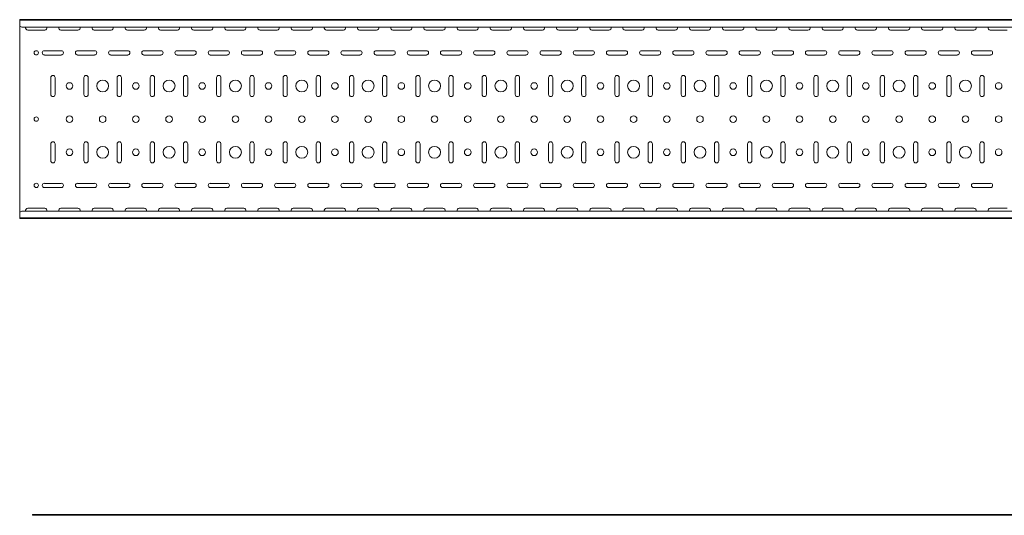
# Model space of a CAD drawing. Header units: millimetres. Extents: x -792 to 3872, y -6969 to -452.
# Tile 15 of 21: x 825 to 2309, y -3363 to -2616. Entities that reach past the tile are written whole.
import ezdxf

# ---------------------------------------------------------------- set-up
doc = ezdxf.new("R2010")
doc.units = ezdxf.units.MM

msp = doc.modelspace()

# ---------------------------------------------------------------- linework, layer by layer
at = {"color": 7, "linetype": 'Continuous', "lineweight": 15}
for p, q in [((3825.5, -2615.6), (825.5, -2615.6)), ((825.5, -2616.6), (825.5, -2615.6)), ((3825.5, -2616.6), (825.5, -2616.6)), ((825.5, -2625.1), (825.5, -2616.6)), ((825.5, -2625.4), (825.5, -2625.1)), ((825.5, -2625.4), (828.5, -2626.8)), ((825.5, -2625.4), (825.5, -2905.8)), ((3822.5, -2626.8), (828.5, -2626.8)), ((837.7, -2631.4), (863.2, -2631.4)), ((887.7, -2631.4), (913.2, -2631.4)), ((937.7, -2631.4), (963.2, -2631.4)), ((987.7, -2631.4), (1013.2, -2631.4)), ((1037.7, -2631.4), (1063.2, -2631.4)), ((1087.7, -2631.4), (1113.2, -2631.4)), ((1137.7, -2631.4), (1163.2, -2631.4)), ((1187.7, -2631.4), (1213.2, -2631.4)), ((1237.7, -2631.4), (1263.2, -2631.4)), ((1287.7, -2631.4), (1313.2, -2631.4)), ((1337.7, -2631.4), (1363.2, -2631.4)), ((1387.7, -2631.4), (1413.2, -2631.4)), ((1437.7, -2631.4), (1463.2, -2631.4)), ((1487.7, -2631.4), (1513.2, -2631.4)), ((1537.7, -2631.4), (1563.2, -2631.4)), ((1587.7, -2631.4), (1613.2, -2631.4)), ((1637.7, -2631.4), (1663.2, -2631.4)), ((1687.7, -2631.4), (1713.2, -2631.4)), ((1737.7, -2631.4), (1763.2, -2631.4)), ((1787.7, -2631.4), (1813.2, -2631.4)), ((1837.7, -2631.4), (1863.2, -2631.4)), ((1887.7, -2631.4), (1913.2, -2631.4)), ((1937.7, -2631.4), (1963.2, -2631.4)), ((1987.7, -2631.4), (2013.2, -2631.4)), ((2037.7, -2631.4), (2063.2, -2631.4)), ((2087.7, -2631.4), (2113.2, -2631.4)), ((2137.7, -2631.4), (2163.2, -2631.4)), ((2187.7, -2631.4), (2213.2, -2631.4)), ((2237.7, -2631.4), (2263.2, -2631.4)), ((2287.7, -2631.4), (2313.2, -2631.4)), ((888.2, -2662.4), (862.7, -2662.4)), ((862.7, -2668.9), (888.2, -2668.9)), ((938.2, -2662.4), (912.7, -2662.4)), ((912.7, -2668.9), (938.2, -2668.9)), ((988.2, -2662.4), (962.7, -2662.4)), ((962.7, -2668.9), (988.2, -2668.9)), ((1038.2, -2662.4), (1012.7, -2662.4)), ((1012.7, -2668.9), (1038.2, -2668.9)), ((1088.2, -2662.4), (1062.7, -2662.4)), ((1062.7, -2668.9), (1088.2, -2668.9)), ((1138.2, -2662.4), (1112.7, -2662.4)), ((1112.7, -2668.9), (1138.2, -2668.9)), ((1188.2, -2662.4), (1162.7, -2662.4)), ((1162.7, -2668.9), (1188.2, -2668.9)), ((1238.2, -2662.4), (1212.7, -2662.4)), ((1212.7, -2668.9), (1238.2, -2668.9)), ((1288.2, -2662.4), (1262.7, -2662.4)), ((1262.7, -2668.9), (1288.2, -2668.9)), ((1338.2, -2662.4), (1312.7, -2662.4)), ((1312.7, -2668.9), (1338.2, -2668.9)), ((1388.2, -2662.4), (1362.7, -2662.4)), ((1362.7, -2668.9), (1388.2, -2668.9)), ((1438.2, -2662.4), (1412.7, -2662.4)), ((1412.7, -2668.9), (1438.2, -2668.9)), ((1488.2, -2662.4), (1462.7, -2662.4)), ((1462.7, -2668.9), (1488.2, -2668.9)), ((1538.2, -2662.4), (1512.7, -2662.4)), ((1512.7, -2668.9), (1538.2, -2668.9)), ((1588.2, -2662.4), (1562.7, -2662.4)), ((1562.7, -2668.9), (1588.2, -2668.9)), ((1638.2, -2662.4), (1612.7, -2662.4)), ((1612.7, -2668.9), (1638.2, -2668.9)), ((1688.2, -2662.4), (1662.7, -2662.4)), ((1662.7, -2668.9), (1688.2, -2668.9)), ((1738.2, -2662.4), (1712.7, -2662.4)), ((1712.7, -2668.9), (1738.2, -2668.9)), ((1788.2, -2662.4), (1762.7, -2662.4)), ((1762.7, -2668.9), (1788.2, -2668.9)), ((1838.2, -2662.4), (1812.7, -2662.4)), ((1812.7, -2668.9), (1838.2, -2668.9)), ((1888.2, -2662.4), (1862.7, -2662.4)), ((1862.7, -2668.9), (1888.2, -2668.9)), ((1938.2, -2662.4), (1912.7, -2662.4)), ((1912.7, -2668.9), (1938.2, -2668.9)), ((1988.2, -2662.4), (1962.7, -2662.4)), ((1962.7, -2668.9), (1988.2, -2668.9)), ((2038.2, -2662.4), (2012.7, -2662.4)), ((2012.7, -2668.9), (2038.2, -2668.9)), ((2088.2, -2662.4), (2062.7, -2662.4)), ((2062.7, -2668.9), (2088.2, -2668.9)), ((2138.2, -2662.4), (2112.7, -2662.4)), ((2112.7, -2668.9), (2138.2, -2668.9)), ((2188.2, -2662.4), (2162.7, -2662.4)), ((2162.7, -2668.9), (2188.2, -2668.9)), ((2238.2, -2662.4), (2212.7, -2662.4)), ((2212.7, -2668.9), (2238.2, -2668.9)), ((2288.2, -2662.4), (2262.7, -2662.4)), ((2262.7, -2668.9), (2288.2, -2668.9)), ((872.2, -2702.9), (872.2, -2728.4)), ((878.7, -2728.4), (878.7, -2702.9)), ((922.2, -2702.9), (922.2, -2728.4)), ((928.7, -2728.4), (928.7, -2702.9)), ((972.2, -2702.9), (972.2, -2728.4)), ((978.7, -2728.4), (978.7, -2702.9)), ((1022.2, -2702.9), (1022.2, -2728.4)), ((1028.7, -2728.4), (1028.7, -2702.9)), ((1072.2, -2702.9), (1072.2, -2728.4)), ((1078.7, -2728.4), (1078.7, -2702.9)), ((1122.2, -2702.9), (1122.2, -2728.4)), ((1128.7, -2728.4), (1128.7, -2702.9)), ((1172.2, -2702.9), (1172.2, -2728.4)), ((1178.7, -2728.4), (1178.7, -2702.9)), ((1222.2, -2702.9), (1222.2, -2728.4)), ((1228.7, -2728.4), (1228.7, -2702.9)), ((1272.2, -2702.9), (1272.2, -2728.4)), ((1278.7, -2728.4), (1278.7, -2702.9)), ((1322.2, -2702.9), (1322.2, -2728.4)), ((1328.7, -2728.4), (1328.7, -2702.9)), ((1372.2, -2702.9), (1372.2, -2728.4)), ((1378.7, -2728.4), (1378.7, -2702.9)), ((1422.2, -2702.9), (1422.2, -2728.4)), ((1428.7, -2728.4), (1428.7, -2702.9)), ((1472.2, -2702.9), (1472.2, -2728.4)), ((1478.7, -2728.4), (1478.7, -2702.9)), ((1522.2, -2702.9), (1522.2, -2728.4)), ((1528.7, -2728.4), (1528.7, -2702.9)), ((1572.2, -2702.9), (1572.2, -2728.4)), ((1578.7, -2728.4), (1578.7, -2702.9)), ((1622.2, -2702.9), (1622.2, -2728.4)), ((1628.7, -2728.4), (1628.7, -2702.9)), ((1672.2, -2702.9), (1672.2, -2728.4)), ((1678.7, -2728.4), (1678.7, -2702.9)), ((1722.2, -2702.9), (1722.2, -2728.4)), ((1728.7, -2728.4), (1728.7, -2702.9)), ((1772.2, -2702.9), (1772.2, -2728.4)), ((1778.7, -2728.4), (1778.7, -2702.9)), ((1822.2, -2702.9), (1822.2, -2728.4)), ((1828.7, -2728.4), (1828.7, -2702.9)), ((1872.2, -2702.9), (1872.2, -2728.4)), ((1878.7, -2728.4), (1878.7, -2702.9)), ((1922.2, -2702.9), (1922.2, -2728.4)), ((1928.7, -2728.4), (1928.7, -2702.9)), ((1972.2, -2702.9), (1972.2, -2728.4)), ((1978.7, -2728.4), (1978.7, -2702.9)), ((2022.2, -2702.9), (2022.2, -2728.4)), ((2028.7, -2728.4), (2028.7, -2702.9)), ((2072.2, -2702.9), (2072.2, -2728.4)), ((2078.7, -2728.4), (2078.7, -2702.9)), ((2122.2, -2702.9), (2122.2, -2728.4)), ((2128.7, -2728.4), (2128.7, -2702.9)), ((2172.2, -2702.9), (2172.2, -2728.4)), ((2178.7, -2728.4), (2178.7, -2702.9)), ((2222.2, -2702.9), (2222.2, -2728.4)), ((2228.7, -2728.4), (2228.7, -2702.9)), ((2272.2, -2702.9), (2272.2, -2728.4)), ((2278.7, -2728.4), (2278.7, -2702.9)), ((872.2, -2802.9), (872.2, -2828.4)), ((878.7, -2828.4), (878.7, -2802.9)), ((922.2, -2802.9), (922.2, -2828.4)), ((928.7, -2828.4), (928.7, -2802.9)), ((972.2, -2802.9), (972.2, -2828.4)), ((978.7, -2828.4), (978.7, -2802.9)), ((1022.2, -2802.9), (1022.2, -2828.4)), ((1028.7, -2828.4), (1028.7, -2802.9)), ((1072.2, -2802.9), (1072.2, -2828.4)), ((1078.7, -2828.4), (1078.7, -2802.9)), ((1122.2, -2802.9), (1122.2, -2828.4)), ((1128.7, -2828.4), (1128.7, -2802.9)), ((1172.2, -2802.9), (1172.2, -2828.4)), ((1178.7, -2828.4), (1178.7, -2802.9)), ((1222.2, -2802.9), (1222.2, -2828.4)), ((1228.7, -2828.4), (1228.7, -2802.9)), ((1272.2, -2802.9), (1272.2, -2828.4)), ((1278.7, -2828.4), (1278.7, -2802.9)), ((1322.2, -2802.9), (1322.2, -2828.4)), ((1328.7, -2828.4), (1328.7, -2802.9)), ((1372.2, -2802.9), (1372.2, -2828.4)), ((1378.7, -2828.4), (1378.7, -2802.9)), ((1422.2, -2802.9), (1422.2, -2828.4)), ((1428.7, -2828.4), (1428.7, -2802.9)), ((1472.2, -2802.9), (1472.2, -2828.4)), ((1478.7, -2828.4), (1478.7, -2802.9)), ((1522.2, -2802.9), (1522.2, -2828.4)), ((1528.7, -2828.4), (1528.7, -2802.9)), ((1572.2, -2802.9), (1572.2, -2828.4)), ((1578.7, -2828.4), (1578.7, -2802.9)), ((1622.2, -2802.9), (1622.2, -2828.4)), ((1628.7, -2828.4), (1628.7, -2802.9)), ((1672.2, -2802.9), (1672.2, -2828.4)), ((1678.7, -2828.4), (1678.7, -2802.9)), ((1722.2, -2802.9), (1722.2, -2828.4)), ((1728.7, -2828.4), (1728.7, -2802.9)), ((1772.2, -2802.9), (1772.2, -2828.4)), ((1778.7, -2828.4), (1778.7, -2802.9)), ((1822.2, -2802.9), (1822.2, -2828.4)), ((1828.7, -2828.4), (1828.7, -2802.9)), ((1872.2, -2802.9), (1872.2, -2828.4)), ((1878.7, -2828.4), (1878.7, -2802.9)), ((1922.2, -2802.9), (1922.2, -2828.4)), ((1928.7, -2828.4), (1928.7, -2802.9)), ((1972.2, -2802.9), (1972.2, -2828.4)), ((1978.7, -2828.4), (1978.7, -2802.9)), ((2022.2, -2802.9), (2022.2, -2828.4)), ((2028.7, -2828.4), (2028.7, -2802.9)), ((2072.2, -2802.9), (2072.2, -2828.4)), ((2078.7, -2828.4), (2078.7, -2802.9)), ((2122.2, -2802.9), (2122.2, -2828.4)), ((2128.7, -2828.4), (2128.7, -2802.9)), ((2172.2, -2802.9), (2172.2, -2828.4)), ((2178.7, -2828.4), (2178.7, -2802.9)), ((2222.2, -2802.9), (2222.2, -2828.4)), ((2228.7, -2828.4), (2228.7, -2802.9)), ((2272.2, -2802.9), (2272.2, -2828.4)), ((2278.7, -2828.4), (2278.7, -2802.9)), ((888.2, -2862.4), (862.7, -2862.4)), ((938.2, -2862.4), (912.7, -2862.4)), ((988.2, -2862.4), (962.7, -2862.4)), ((1038.2, -2862.4), (1012.7, -2862.4)), ((1088.2, -2862.4), (1062.7, -2862.4)), ((1138.2, -2862.4), (1112.7, -2862.4)), ((1188.2, -2862.4), (1162.7, -2862.4)), ((1238.2, -2862.4), (1212.7, -2862.4)), ((1288.2, -2862.4), (1262.7, -2862.4)), ((1338.2, -2862.4), (1312.7, -2862.4)), ((1388.2, -2862.4), (1362.7, -2862.4)), ((1438.2, -2862.4), (1412.7, -2862.4)), ((1488.2, -2862.4), (1462.7, -2862.4)), ((1538.2, -2862.4), (1512.7, -2862.4)), ((1588.2, -2862.4), (1562.7, -2862.4)), ((1638.2, -2862.4), (1612.7, -2862.4)), ((1688.2, -2862.4), (1662.7, -2862.4)), ((1738.2, -2862.4), (1712.7, -2862.4)), ((1788.2, -2862.4), (1762.7, -2862.4)), ((1838.2, -2862.4), (1812.7, -2862.4)), ((1888.2, -2862.4), (1862.7, -2862.4)), ((1938.2, -2862.4), (1912.7, -2862.4)), ((1988.2, -2862.4), (1962.7, -2862.4)), ((2038.2, -2862.4), (2012.7, -2862.4)), ((2088.2, -2862.4), (2062.7, -2862.4)), ((2138.2, -2862.4), (2112.7, -2862.4)), ((2188.2, -2862.4), (2162.7, -2862.4)), ((2238.2, -2862.4), (2212.7, -2862.4)), ((2288.2, -2862.4), (2262.7, -2862.4)), ((862.7, -2868.9), (888.2, -2868.9)), ((912.7, -2868.9), (938.2, -2868.9)), ((962.7, -2868.9), (988.2, -2868.9)), ((1012.7, -2868.9), (1038.2, -2868.9)), ((1062.7, -2868.9), (1088.2, -2868.9)), ((1112.7, -2868.9), (1138.2, -2868.9)), ((1162.7, -2868.9), (1188.2, -2868.9)), ((1212.7, -2868.9), (1238.2, -2868.9)), ((1262.7, -2868.9), (1288.2, -2868.9)), ((1312.7, -2868.9), (1338.2, -2868.9)), ((1362.7, -2868.9), (1388.2, -2868.9)), ((1412.7, -2868.9), (1438.2, -2868.9)), ((1462.7, -2868.9), (1488.2, -2868.9)), ((1512.7, -2868.9), (1538.2, -2868.9)), ((1562.7, -2868.9), (1588.2, -2868.9)), ((1612.7, -2868.9), (1638.2, -2868.9)), ((1662.7, -2868.9), (1688.2, -2868.9)), ((1712.7, -2868.9), (1738.2, -2868.9)), ((1762.7, -2868.9), (1788.2, -2868.9)), ((1812.7, -2868.9), (1838.2, -2868.9)), ((1862.7, -2868.9), (1888.2, -2868.9)), ((1912.7, -2868.9), (1938.2, -2868.9)), ((1962.7, -2868.9), (1988.2, -2868.9)), ((2012.7, -2868.9), (2038.2, -2868.9)), ((2062.7, -2868.9), (2088.2, -2868.9)), ((2112.7, -2868.9), (2138.2, -2868.9)), ((2162.7, -2868.9), (2188.2, -2868.9)), ((2212.7, -2868.9), (2238.2, -2868.9)), ((2262.7, -2868.9), (2288.2, -2868.9)), ((828.5, -2904.4), (825.5, -2905.8)), ((825.5, -2906.2), (825.5, -2905.8)), ((825.5, -2914.6), (825.5, -2906.2)), ((3822.5, -2904.4), (828.5, -2904.4)), ((863.2, -2899.9), (837.7, -2899.9)), ((913.2, -2899.9), (887.7, -2899.9)), ((963.2, -2899.9), (937.7, -2899.9)), ((1013.2, -2899.9), (987.7, -2899.9)), ((1063.2, -2899.9), (1037.7, -2899.9)), ((1113.2, -2899.9), (1087.7, -2899.9)), ((1163.2, -2899.9), (1137.7, -2899.9)), ((1213.2, -2899.9), (1187.7, -2899.9)), ((1263.2, -2899.9), (1237.7, -2899.9)), ((1313.2, -2899.9), (1287.7, -2899.9)), ((1363.2, -2899.9), (1337.7, -2899.9)), ((1413.2, -2899.9), (1387.7, -2899.9)), ((1463.2, -2899.9), (1437.7, -2899.9)), ((1513.2, -2899.9), (1487.7, -2899.9)), ((1563.2, -2899.9), (1537.7, -2899.9)), ((1613.2, -2899.9), (1587.7, -2899.9)), ((1663.2, -2899.9), (1637.7, -2899.9)), ((1713.2, -2899.9), (1687.7, -2899.9)), ((1763.2, -2899.9), (1737.7, -2899.9)), ((1813.2, -2899.9), (1787.7, -2899.9)), ((1863.2, -2899.9), (1837.7, -2899.9)), ((1913.2, -2899.9), (1887.7, -2899.9)), ((1963.2, -2899.9), (1937.7, -2899.9)), ((2013.2, -2899.9), (1987.7, -2899.9)), ((2063.2, -2899.9), (2037.7, -2899.9)), ((2113.2, -2899.9), (2087.7, -2899.9)), ((2163.2, -2899.9), (2137.7, -2899.9)), ((2213.2, -2899.9), (2187.7, -2899.9)), ((2263.2, -2899.9), (2237.7, -2899.9)), ((2313.2, -2899.9), (2287.7, -2899.9)), ((825.5, -2914.6), (3825.5, -2914.6)), ((825.5, -2915.6), (825.5, -2914.6)), ((3825.5, -2915.6), (825.5, -2915.6)), ((844.9, -3362.9), (844.9, -3361.9)), ((844.9, -3361.9), (847.9, -3361.9)), ((847.9, -3362.9), (844.9, -3362.9)), ((847.9, -3361.9), (847.9, -3362.9)), ((3841.9, -3361.9), (847.9, -3361.9)), ((3841.9, -3362.9), (847.9, -3362.9))]:
    msp.add_line(p, q, dxfattribs=at)
for centre, radius in [((850.5, -2665.6), 3.25), ((900.5, -2715.6), 5), ((950.5, -2715.6), 9), ((1000.5, -2715.6), 5), ((1050.5, -2715.6), 9), ((1100.5, -2715.6), 5), ((1150.5, -2715.6), 9), ((1200.5, -2715.6), 5), ((1250.5, -2715.6), 9), ((1300.5, -2715.6), 5), ((1350.5, -2715.6), 9), ((1400.5, -2715.6), 5), ((1450.5, -2715.6), 9), ((1500.5, -2715.6), 5), ((1550.5, -2715.6), 9), ((1600.5, -2715.6), 5), ((1650.5, -2715.6), 9), ((1700.5, -2715.6), 5), ((1750.5, -2715.6), 9), ((1800.5, -2715.6), 5), ((1850.5, -2715.6), 9), ((1900.5, -2715.6), 5), ((1950.5, -2715.6), 9), ((2000.5, -2715.6), 5), ((2050.5, -2715.6), 9), ((2100.5, -2715.6), 5), ((2150.5, -2715.6), 9), ((2200.5, -2715.6), 5), ((2250.5, -2715.6), 9), ((2300.5, -2715.6), 5), ((850.5, -2765.6), 3.25), ((900.5, -2765.6), 5), ((950.5, -2765.6), 5), ((1000.5, -2765.6), 5), ((1050.5, -2765.6), 5), ((1100.5, -2765.6), 5), ((1150.5, -2765.6), 5), ((1200.5, -2765.6), 5), ((1250.5, -2765.6), 5), ((1300.5, -2765.6), 5), ((1350.5, -2765.6), 5), ((1400.5, -2765.6), 5), ((1450.5, -2765.6), 5), ((1500.5, -2765.6), 5), ((1550.5, -2765.6), 5), ((1600.5, -2765.6), 5), ((1650.5, -2765.6), 5), ((1700.5, -2765.6), 5), ((1750.5, -2765.6), 5), ((1800.5, -2765.6), 5), ((1850.5, -2765.6), 5), ((1900.5, -2765.6), 5), ((1950.5, -2765.6), 5), ((2000.5, -2765.6), 5), ((2050.5, -2765.6), 5), ((2100.5, -2765.6), 5), ((2150.5, -2765.6), 5), ((2200.5, -2765.6), 5), ((2250.5, -2765.6), 5), ((2300.5, -2765.6), 5), ((900.5, -2815.6), 5), ((950.5, -2815.6), 9), ((1000.5, -2815.6), 5), ((1050.5, -2815.6), 9), ((1100.5, -2815.6), 5), ((1150.5, -2815.6), 9), ((1200.5, -2815.6), 5), ((1250.5, -2815.6), 9), ((1300.5, -2815.6), 5), ((1350.5, -2815.6), 9), ((1400.5, -2815.6), 5), ((1450.5, -2815.6), 9), ((1500.5, -2815.6), 5), ((1550.5, -2815.6), 9), ((1600.5, -2815.6), 5), ((1650.5, -2815.6), 9), ((1700.5, -2815.6), 5), ((1750.5, -2815.6), 9), ((1800.5, -2815.6), 5), ((1850.5, -2815.6), 9), ((1900.5, -2815.6), 5), ((1950.5, -2815.6), 9), ((2000.5, -2815.6), 5), ((2050.5, -2815.6), 9), ((2100.5, -2815.6), 5), ((2150.5, -2815.6), 9), ((2200.5, -2815.6), 5), ((2250.5, -2815.6), 9), ((2300.5, -2815.6), 5), ((850.5, -2865.6), 3.25)]:
    msp.add_circle(centre, radius, dxfattribs=at)
for centre, start, end in [((837.7, -2628.1), 156.6479, 270), ((863.2, -2628.1), 270, 23.3521), ((887.7, -2628.1), 156.6479, 270), ((913.2, -2628.1), 270, 23.3521), ((937.7, -2628.1), 156.6479, 270), ((963.2, -2628.1), 270, 23.3521), ((987.7, -2628.1), 156.6479, 270), ((1013.2, -2628.1), 270, 23.3521), ((1037.7, -2628.1), 156.6479, 270), ((1063.2, -2628.1), 270, 23.3521), ((1087.7, -2628.1), 156.6479, 270), ((1113.2, -2628.1), 270, 23.3521), ((1137.7, -2628.1), 156.6479, 270), ((1163.2, -2628.1), 270, 23.3521), ((1187.7, -2628.1), 156.6479, 270), ((1213.2, -2628.1), 270, 23.3521), ((1237.7, -2628.1), 156.6479, 270), ((1263.2, -2628.1), 270, 23.3521), ((1287.7, -2628.1), 156.6479, 270), ((1313.2, -2628.1), 270, 23.3521), ((1337.7, -2628.1), 156.6479, 270), ((1363.2, -2628.1), 270, 23.3521), ((1387.7, -2628.1), 156.6479, 270), ((1413.2, -2628.1), 270, 23.3521), ((1437.7, -2628.1), 156.6479, 270), ((1463.2, -2628.1), 270, 23.3521), ((1487.7, -2628.1), 156.6479, 270), ((1513.2, -2628.1), 270, 23.3521), ((1537.7, -2628.1), 156.6479, 270), ((1563.2, -2628.1), 270, 23.3521), ((1587.7, -2628.1), 156.6479, 270), ((1613.2, -2628.1), 270, 23.3521), ((1637.7, -2628.1), 156.6479, 270), ((1663.2, -2628.1), 270, 23.3521), ((1687.7, -2628.1), 156.6479, 270), ((1713.2, -2628.1), 270, 23.3521), ((1737.7, -2628.1), 156.6479, 270), ((1763.2, -2628.1), 270, 23.3521), ((1787.7, -2628.1), 156.6479, 270), ((1813.2, -2628.1), 270, 23.3521), ((1837.7, -2628.1), 156.6479, 270), ((1863.2, -2628.1), 270, 23.3521), ((1887.7, -2628.1), 156.6479, 270), ((1913.2, -2628.1), 270, 23.3521), ((1937.7, -2628.1), 156.6479, 270), ((1963.2, -2628.1), 270, 23.3521), ((1987.7, -2628.1), 156.6479, 270), ((2013.2, -2628.1), 270, 23.3521), ((2037.7, -2628.1), 156.6479, 270), ((2063.2, -2628.1), 270, 23.3521), ((2087.7, -2628.1), 156.6479, 270), ((2113.2, -2628.1), 270, 23.3521), ((2137.7, -2628.1), 156.6479, 270), ((2163.2, -2628.1), 270, 23.3521), ((2187.7, -2628.1), 156.6479, 270), ((2213.2, -2628.1), 270, 23.3521), ((2237.7, -2628.1), 156.6479, 270), ((2263.2, -2628.1), 270, 23.3521), ((2287.7, -2628.1), 156.6479, 270), ((862.7, -2665.6), 90, 270), ((888.2, -2665.6), 270, 90), ((912.7, -2665.6), 90, 270), ((938.2, -2665.6), 270, 90), ((962.7, -2665.6), 90, 270), ((988.2, -2665.6), 270, 90), ((1012.7, -2665.6), 90, 270), ((1038.2, -2665.6), 270, 90), ((1062.7, -2665.6), 90, 270), ((1088.2, -2665.6), 270, 90), ((1112.7, -2665.6), 90, 270), ((1138.2, -2665.6), 270, 90), ((1162.7, -2665.6), 90, 270), ((1188.2, -2665.6), 270, 90), ((1212.7, -2665.6), 90, 270), ((1238.2, -2665.6), 270, 90), ((1262.7, -2665.6), 90, 270), ((1288.2, -2665.6), 270, 90), ((1312.7, -2665.6), 90, 270), ((1338.2, -2665.6), 270, 90), ((1362.7, -2665.6), 90, 270), ((1388.2, -2665.6), 270, 90), ((1412.7, -2665.6), 90, 270), ((1438.2, -2665.6), 270, 90), ((1462.7, -2665.6), 90, 270), ((1488.2, -2665.6), 270, 90), ((1512.7, -2665.6), 90, 270), ((1538.2, -2665.6), 270, 90), ((1562.7, -2665.6), 90, 270), ((1588.2, -2665.6), 270, 90), ((1612.7, -2665.6), 90, 270), ((1638.2, -2665.6), 270, 90), ((1662.7, -2665.6), 90, 270), ((1688.2, -2665.6), 270, 90), ((1712.7, -2665.6), 90, 270), ((1738.2, -2665.6), 270, 90), ((1762.7, -2665.6), 90, 270), ((1788.2, -2665.6), 270, 90), ((1812.7, -2665.6), 90, 270), ((1838.2, -2665.6), 270, 90), ((1862.7, -2665.6), 90, 270), ((1888.2, -2665.6), 270, 90), ((1912.7, -2665.6), 90, 270), ((1938.2, -2665.6), 270, 90), ((1962.7, -2665.6), 90, 270), ((1988.2, -2665.6), 270, 90), ((2012.7, -2665.6), 90, 270), ((2038.2, -2665.6), 270, 90), ((2062.7, -2665.6), 90, 270), ((2088.2, -2665.6), 270, 90), ((2112.7, -2665.6), 90, 270), ((2138.2, -2665.6), 270, 90), ((2162.7, -2665.6), 90, 270), ((2188.2, -2665.6), 270, 90), ((2212.7, -2665.6), 90, 270), ((2238.2, -2665.6), 270, 90), ((2262.7, -2665.6), 90, 270), ((2288.2, -2665.6), 270, 90), ((875.5, -2702.9), 0, 180), ((925.5, -2702.9), 0, 180), ((975.5, -2702.9), 0, 180), ((1025.5, -2702.9), 0, 180), ((1075.5, -2702.9), 0, 180), ((1125.5, -2702.9), 0, 180), ((1175.5, -2702.9), 0, 180), ((1225.5, -2702.9), 0, 180), ((1275.5, -2702.9), 0, 180), ((1325.5, -2702.9), 0, 180), ((1375.5, -2702.9), 0, 180), ((1425.5, -2702.9), 0, 180), ((1475.5, -2702.9), 0, 180), ((1525.5, -2702.9), 0, 180), ((1575.5, -2702.9), 0, 180), ((1625.5, -2702.9), 0, 180), ((1675.5, -2702.9), 0, 180), ((1725.5, -2702.9), 0, 180), ((1775.5, -2702.9), 0, 180), ((1825.5, -2702.9), 0, 180), ((1875.5, -2702.9), 0, 180), ((1925.5, -2702.9), 0, 180), ((1975.5, -2702.9), 0, 180), ((2025.5, -2702.9), 0, 180), ((2075.5, -2702.9), 0, 180), ((2125.5, -2702.9), 0, 180), ((2175.5, -2702.9), 0, 180), ((2225.5, -2702.9), 0, 180), ((2275.5, -2702.9), 0, 180), ((875.5, -2728.4), 180, 0), ((925.5, -2728.4), 180, 0), ((975.5, -2728.4), 180, 0), ((1025.5, -2728.4), 180, 0), ((1075.5, -2728.4), 180, 0), ((1125.5, -2728.4), 180, 0), ((1175.5, -2728.4), 180, 0), ((1225.5, -2728.4), 180, 0), ((1275.5, -2728.4), 180, 0), ((1325.5, -2728.4), 180, 0), ((1375.5, -2728.4), 180, 0), ((1425.5, -2728.4), 180, 0), ((1475.5, -2728.4), 180, 0), ((1525.5, -2728.4), 180, 0), ((1575.5, -2728.4), 180, 0), ((1625.5, -2728.4), 180, 0), ((1675.5, -2728.4), 180, 0), ((1725.5, -2728.4), 180, 0), ((1775.5, -2728.4), 180, 0), ((1825.5, -2728.4), 180, 0), ((1875.5, -2728.4), 180, 0), ((1925.5, -2728.4), 180, 0), ((1975.5, -2728.4), 180, 0), ((2025.5, -2728.4), 180, 0), ((2075.5, -2728.4), 180, 0), ((2125.5, -2728.4), 180, 0), ((2175.5, -2728.4), 180, 0), ((2225.5, -2728.4), 180, 0), ((2275.5, -2728.4), 180, 0), ((875.5, -2802.9), 0, 180), ((925.5, -2802.9), 0, 180), ((975.5, -2802.9), 0, 180), ((1025.5, -2802.9), 0, 180), ((1075.5, -2802.9), 0, 180), ((1125.5, -2802.9), 0, 180), ((1175.5, -2802.9), 0, 180), ((1225.5, -2802.9), 0, 180), ((1275.5, -2802.9), 0, 180), ((1325.5, -2802.9), 0, 180), ((1375.5, -2802.9), 0, 180), ((1425.5, -2802.9), 0, 180), ((1475.5, -2802.9), 0, 180), ((1525.5, -2802.9), 0, 180), ((1575.5, -2802.9), 0, 180), ((1625.5, -2802.9), 0, 180), ((1675.5, -2802.9), 0, 180), ((1725.5, -2802.9), 0, 180), ((1775.5, -2802.9), 0, 180), ((1825.5, -2802.9), 0, 180), ((1875.5, -2802.9), 0, 180), ((1925.5, -2802.9), 0, 180), ((1975.5, -2802.9), 0, 180), ((2025.5, -2802.9), 0, 180), ((2075.5, -2802.9), 0, 180), ((2125.5, -2802.9), 0, 180), ((2175.5, -2802.9), 0, 180), ((2225.5, -2802.9), 0, 180), ((2275.5, -2802.9), 0, 180), ((875.5, -2828.4), 180, 0), ((925.5, -2828.4), 180, 0), ((975.5, -2828.4), 180, 0), ((1025.5, -2828.4), 180, 0), ((1075.5, -2828.4), 180, 0), ((1125.5, -2828.4), 180, 0), ((1175.5, -2828.4), 180, 0), ((1225.5, -2828.4), 180, 0), ((1275.5, -2828.4), 180, 0), ((1325.5, -2828.4), 180, 0), ((1375.5, -2828.4), 180, 0), ((1425.5, -2828.4), 180, 0), ((1475.5, -2828.4), 180, 0), ((1525.5, -2828.4), 180, 0), ((1575.5, -2828.4), 180, 0), ((1625.5, -2828.4), 180, 0), ((1675.5, -2828.4), 180, 0), ((1725.5, -2828.4), 180, 0), ((1775.5, -2828.4), 180, 0), ((1825.5, -2828.4), 180, 0), ((1875.5, -2828.4), 180, 0), ((1925.5, -2828.4), 180, 0), ((1975.5, -2828.4), 180, 0), ((2025.5, -2828.4), 180, 0), ((2075.5, -2828.4), 180, 0), ((2125.5, -2828.4), 180, 0), ((2175.5, -2828.4), 180, 0), ((2225.5, -2828.4), 180, 0), ((2275.5, -2828.4), 180, 0), ((862.7, -2865.6), 90, 270), ((888.2, -2865.6), 270, 90), ((912.7, -2865.6), 90, 270), ((938.2, -2865.6), 270, 90), ((962.7, -2865.6), 90, 270), ((988.2, -2865.6), 270, 90), ((1012.7, -2865.6), 90, 270), ((1038.2, -2865.6), 270, 90), ((1062.7, -2865.6), 90, 270), ((1088.2, -2865.6), 270, 90), ((1112.7, -2865.6), 90, 270), ((1138.2, -2865.6), 270, 90), ((1162.7, -2865.6), 90, 270), ((1188.2, -2865.6), 270, 90), ((1212.7, -2865.6), 90, 270), ((1238.2, -2865.6), 270, 90), ((1262.7, -2865.6), 90, 270), ((1288.2, -2865.6), 270, 90), ((1312.7, -2865.6), 90, 270), ((1338.2, -2865.6), 270, 90), ((1362.7, -2865.6), 90, 270), ((1388.2, -2865.6), 270, 90), ((1412.7, -2865.6), 90, 270), ((1438.2, -2865.6), 270, 90), ((1462.7, -2865.6), 90, 270), ((1488.2, -2865.6), 270, 90), ((1512.7, -2865.6), 90, 270), ((1538.2, -2865.6), 270, 90), ((1562.7, -2865.6), 90, 270), ((1588.2, -2865.6), 270, 90), ((1612.7, -2865.6), 90, 270), ((1638.2, -2865.6), 270, 90), ((1662.7, -2865.6), 90, 270), ((1688.2, -2865.6), 270, 90), ((1712.7, -2865.6), 90, 270), ((1738.2, -2865.6), 270, 90), ((1762.7, -2865.6), 90, 270), ((1788.2, -2865.6), 270, 90), ((1812.7, -2865.6), 90, 270), ((1838.2, -2865.6), 270, 90), ((1862.7, -2865.6), 90, 270), ((1888.2, -2865.6), 270, 90), ((1912.7, -2865.6), 90, 270), ((1938.2, -2865.6), 270, 90), ((1962.7, -2865.6), 90, 270), ((1988.2, -2865.6), 270, 90), ((2012.7, -2865.6), 90, 270), ((2038.2, -2865.6), 270, 90), ((2062.7, -2865.6), 90, 270), ((2088.2, -2865.6), 270, 90), ((2112.7, -2865.6), 90, 270), ((2138.2, -2865.6), 270, 90), ((2162.7, -2865.6), 90, 270), ((2188.2, -2865.6), 270, 90), ((2212.7, -2865.6), 90, 270), ((2238.2, -2865.6), 270, 90), ((2262.7, -2865.6), 90, 270), ((2288.2, -2865.6), 270, 90), ((837.7, -2903.1), 90, 203.3521), ((863.2, -2903.1), 336.6479, 90), ((887.7, -2903.1), 90, 203.3521), ((913.2, -2903.1), 336.6479, 90), ((937.7, -2903.1), 90, 203.3521), ((963.2, -2903.1), 336.6479, 90), ((987.7, -2903.1), 90, 203.3521), ((1013.2, -2903.1), 336.6479, 90), ((1037.7, -2903.1), 90, 203.3521), ((1063.2, -2903.1), 336.6479, 90), ((1087.7, -2903.1), 90, 203.3521), ((1113.2, -2903.1), 336.6479, 90), ((1137.7, -2903.1), 90, 203.3521), ((1163.2, -2903.1), 336.6479, 90), ((1187.7, -2903.1), 90, 203.3521), ((1213.2, -2903.1), 336.6479, 90), ((1237.7, -2903.1), 90, 203.3521), ((1263.2, -2903.1), 336.6479, 90), ((1287.7, -2903.1), 90, 203.3521), ((1313.2, -2903.1), 336.6479, 90), ((1337.7, -2903.1), 90, 203.3521), ((1363.2, -2903.1), 336.6479, 90), ((1387.7, -2903.1), 90, 203.3521), ((1413.2, -2903.1), 336.6479, 90), ((1437.7, -2903.1), 90, 203.3521), ((1463.2, -2903.1), 336.6479, 90), ((1487.7, -2903.1), 90, 203.3521), ((1513.2, -2903.1), 336.6479, 90), ((1537.7, -2903.1), 90, 203.3521), ((1563.2, -2903.1), 336.6479, 90), ((1587.7, -2903.1), 90, 203.3521), ((1613.2, -2903.1), 336.6479, 90), ((1637.7, -2903.1), 90, 203.3521), ((1663.2, -2903.1), 336.6479, 90), ((1687.7, -2903.1), 90, 203.3521), ((1713.2, -2903.1), 336.6479, 90), ((1737.7, -2903.1), 90, 203.3521), ((1763.2, -2903.1), 336.6479, 90), ((1787.7, -2903.1), 90, 203.3521), ((1813.2, -2903.1), 336.6479, 90), ((1837.7, -2903.1), 90, 203.3521), ((1863.2, -2903.1), 336.6479, 90), ((1887.7, -2903.1), 90, 203.3521), ((1913.2, -2903.1), 336.6479, 90), ((1937.7, -2903.1), 90, 203.3521), ((1963.2, -2903.1), 336.6479, 90), ((1987.7, -2903.1), 90, 203.3521), ((2013.2, -2903.1), 336.6479, 90), ((2037.7, -2903.1), 90, 203.3521), ((2063.2, -2903.1), 336.6479, 90), ((2087.7, -2903.1), 90, 203.3521), ((2113.2, -2903.1), 336.6479, 90), ((2137.7, -2903.1), 90, 203.3521), ((2163.2, -2903.1), 336.6479, 90), ((2187.7, -2903.1), 90, 203.3521), ((2213.2, -2903.1), 336.6479, 90), ((2237.7, -2903.1), 90, 203.3521), ((2263.2, -2903.1), 336.6479, 90), ((2287.7, -2903.1), 90, 203.3521)]:
    msp.add_arc(centre, 3.25, start, end, dxfattribs=at)

doc.saveas('drawing.dxf')
